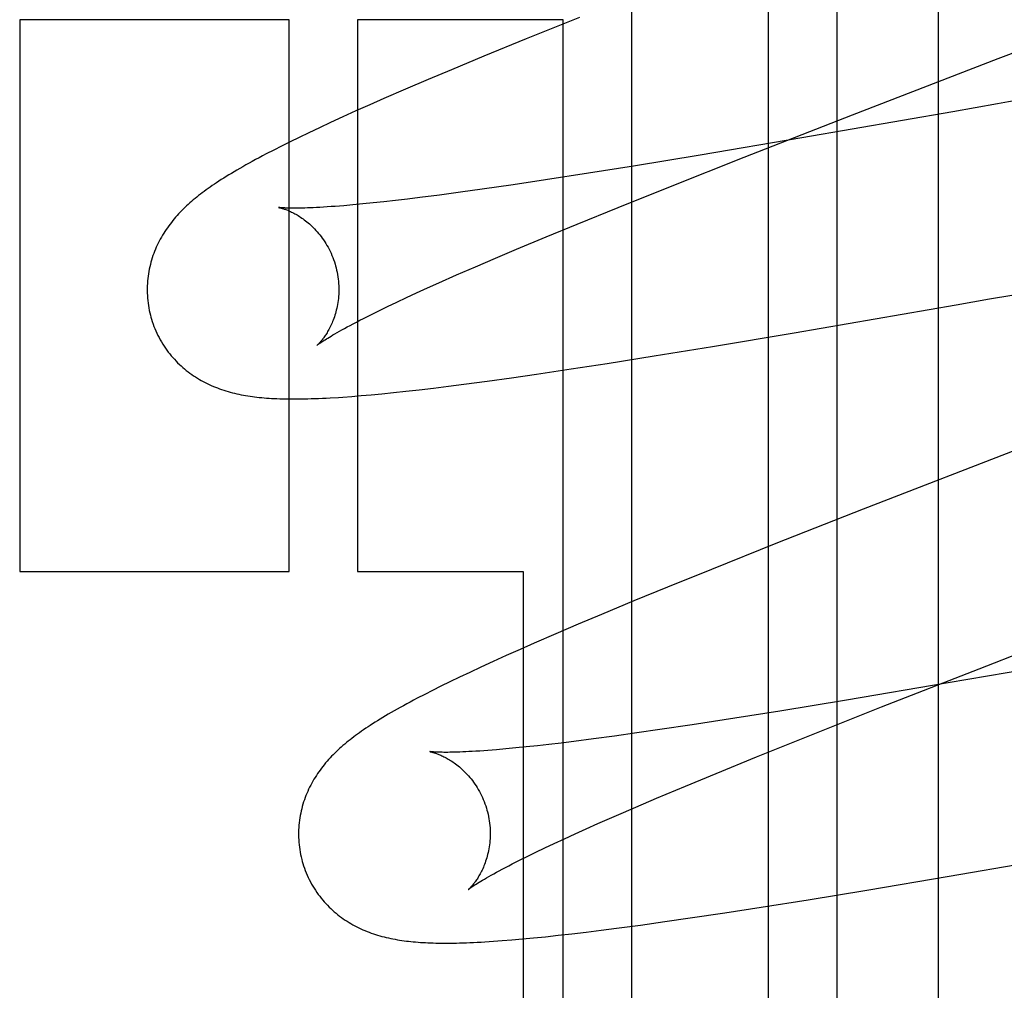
# Model space of a CAD drawing. Header units: inches. Extents: x 0 to 215, y 0 to 139.
# Tile 37 of 111: x 105.734 to 105.837, y 51.655 to 51.756. Entities that reach past the tile are written whole.
import ezdxf

# ---------------------------------------------------------------- set-up
doc = ezdxf.new("R2010")
doc.units = ezdxf.units.IN
doc.header["$LTSCALE"] = 11.804375
doc.header["$MEASUREMENT"] = 0
doc.linetypes.add('HIDDEN', pattern=[0.2, 0.1, -0.1])
doc.layers.add('DEFAULT_2', color=8, linetype='HIDDEN')

msp = doc.modelspace()

# ---------------------------------------------------------------- linework, layer by layer
at = {"layer": 'DEFAULT_2', "color": 8, "linetype": 'HIDDEN'}
for p, q in [((105.7978836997, 51.92909801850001), (105.7978836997, 51.54497928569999)), ((105.8121684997, 51.54497928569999), (105.8121684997, 51.9138436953)), ((105.8193108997, 51.9042171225), (105.8193108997, 51.54497928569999)), ((105.8299092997, 51.54497928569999), (105.8299092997, 51.85077284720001)), ((105.7924550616, 51.7562677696), (105.7868918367, 51.7540226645)), ((105.7621726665, 51.7560268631), (105.7340620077, 51.7560268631)), ((105.7340620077, 51.7560268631), (105.7340620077, 51.6984268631)), ((105.7621726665, 51.6984268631), (105.7621726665, 51.7560268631)), ((105.7907413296, 51.7560268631), (105.7693141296, 51.7560268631)), ((105.7693141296, 51.7560268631), (105.7693141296, 51.6984268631)), ((105.7907413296, 51.54497928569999), (105.7907413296, 51.7560268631)), ((105.7868918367, 51.7540226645), (105.7824776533, 51.7522137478)), ((105.7824776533, 51.7522137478), (105.7791026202, 51.75080944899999)), ((105.7791026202, 51.75080944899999), (105.7766645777, 51.7497808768)), ((105.7766645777, 51.7497808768), (105.774314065, 51.74877573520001)), ((105.774314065, 51.74877573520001), (105.7720492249, 51.7477923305)), ((105.7705714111, 51.7471414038), (105.7691336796, 51.7465000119)), ((105.7720492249, 51.7477923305), (105.7705714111, 51.7471414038)), ((105.8360574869, 51.7472392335), (105.8337260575, 51.7468308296)), ((105.7677692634, 51.7458828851), (105.7665014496, 51.7453010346)), ((105.7691336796, 51.7465000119), (105.7677692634, 51.7458828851)), ((105.8096464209, 51.7416760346), (105.8209331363, 51.7460878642)), ((105.8314068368, 51.7464249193), (105.815635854, 51.74368716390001)), ((105.8337260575, 51.7468308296), (105.8314068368, 51.7464249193)), ((105.7665014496, 51.7453010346), (105.7653270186, 51.744753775)), ((105.7642368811, 51.74423767), (105.7632225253, 51.74374942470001)), ((105.7653270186, 51.744753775), (105.7642368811, 51.74423767)), ((105.7613898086, 51.7428439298), (105.7605571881, 51.74242071)), ((105.7622759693, 51.7432858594), (105.7613898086, 51.7428439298)), ((105.7632225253, 51.74374942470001), (105.7622759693, 51.7432858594)), ((105.815635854, 51.74368716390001), (105.8050533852, 51.7418939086)), ((105.7605571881, 51.74242071), (105.7597717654, 51.74201337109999)), ((105.8050533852, 51.7418939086), (105.7980914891, 51.7407483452)), ((105.7980914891, 51.7407483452), (105.7933808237, 51.7399953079)), ((105.801941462, 51.7386251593), (105.8096464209, 51.7416760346)), ((105.7933808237, 51.7399953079), (105.78891297, 51.739302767)), ((105.7855270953, 51.73879560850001), (105.7823198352, 51.7383326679)), ((105.78891297, 51.739302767), (105.7855270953, 51.73879560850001)), ((105.7778666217, 51.7377258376), (105.7758106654, 51.7374635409)), ((105.7800378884, 51.73801579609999), (105.7778666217, 51.7377258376)), ((105.7823198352, 51.7383326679), (105.7800378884, 51.73801579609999)), ((105.7965005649, 51.7364412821), (105.801941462, 51.7386251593)), ((105.7688303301, 51.7367001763), (105.7678698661, 51.7366173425)), ((105.7698482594, 51.73679535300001), (105.7688303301, 51.7367001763)), ((105.7709249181, 51.7369031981), (105.7698482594, 51.73679535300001)), ((105.7720613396, 51.7370240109), (105.7709249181, 51.7369031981)), ((105.7732559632, 51.7371577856), (105.7720613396, 51.7370240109)), ((105.7745062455, 51.7373043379), (105.7732559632, 51.7371577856)), ((105.7758106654, 51.7374635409), (105.7745062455, 51.7373043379)), ((105.7922167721, 51.73469830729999), (105.7965005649, 51.7364412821)), ((105.7889683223, 51.733358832), (105.7922167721, 51.73469830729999)), ((105.7858896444, 51.7320717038), (105.7889683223, 51.733358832)), ((105.7836979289, 51.7311426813), (105.7858896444, 51.7320717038)), ((105.781611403, 51.7302464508), (105.7836979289, 51.7311426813)), ((105.7796342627, 51.7293846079), (105.781611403, 51.7302464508)), ((105.7765933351, 51.7280292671), (105.7777706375, 51.72855883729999)), ((105.7777706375, 51.72855883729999), (105.7796342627, 51.7293846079)), ((105.7744001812, 51.7270229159), (105.7754694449, 51.7275170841)), ((105.7754694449, 51.7275170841), (105.7765933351, 51.7280292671)), ((105.7724302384, 51.7260913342), (105.7733867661, 51.7265474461)), ((105.7733867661, 51.7265474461), (105.7744001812, 51.7270229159)), ((105.8317418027, 51.7262786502), (105.8352212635, 51.7268867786)), ((105.8352212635, 51.7268867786), (105.8375543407, 51.7272951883)), ((105.7706920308, 51.7252402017), (105.771531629, 51.7256553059)), ((105.771531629, 51.7256553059), (105.7724302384, 51.7260913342)), ((105.8148623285, 51.723363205), (105.8317418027, 51.7262786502)), ((105.769912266, 51.72484682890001), (105.7706920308, 51.7252402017)), ((105.8063439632, 51.7219319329), (105.8148623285, 51.723363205)), ((105.8002384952, 51.7209336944), (105.8063439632, 51.7219319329)), ((105.7916034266, 51.719579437), (105.7953594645, 51.7201586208)), ((105.7953594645, 51.7201586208), (105.8002384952, 51.7209336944)), ((105.7879866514, 51.7190395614), (105.7916034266, 51.719579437)), ((105.7803850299, 51.7179815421), (105.7828333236, 51.7183087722)), ((105.7828333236, 51.7183087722), (105.785366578, 51.71866163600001)), ((105.785366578, 51.71866163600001), (105.7879866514, 51.7190395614)), ((105.7718537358, 51.7169913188), (105.7730546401, 51.7171123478)), ((105.7730546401, 51.7171123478), (105.7743439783, 51.71725022)), ((105.7743439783, 51.71725022), (105.7757312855, 51.7174066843)), ((105.7757312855, 51.7174066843), (105.7772196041, 51.7175828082)), ((105.7772196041, 51.7175828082), (105.7787829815, 51.717775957)), ((105.7787829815, 51.717775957), (105.7803850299, 51.7179815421)), ((105.7686941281, 51.7167144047), (105.7696817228, 51.7167936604)), ((105.7696817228, 51.7167936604), (105.7707322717, 51.716885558)), ((105.7707322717, 51.716885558), (105.7718537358, 51.7169913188)), ((105.8220616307, 51.7049412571), (105.8129440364, 51.7013495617)), ((105.8129440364, 51.7013495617), (105.8062213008, 51.6986634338)), ((105.8062213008, 51.6986634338), (105.8016473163, 51.6968097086)), ((105.7340620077, 51.6984268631), (105.7621726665, 51.6984268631)), ((105.7693141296, 51.6984268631), (105.7865941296, 51.6984268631)), ((105.7865941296, 51.6984268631), (105.7865941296, 51.54497928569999)), ((105.8016473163, 51.6968097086), (105.7981361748, 51.6953679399)), ((105.7981361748, 51.6953679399), (105.7947611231, 51.6939628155)), ((105.8341499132, 51.6882948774), (105.852603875, 51.69544784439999)), ((105.7947611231, 51.6939628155), (105.7923248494, 51.6929342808)), ((105.7923248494, 51.6929342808), (105.7899782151, 51.69193000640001)), ((105.7899782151, 51.69193000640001), (105.7877213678, 51.6909492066)), ((105.7877213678, 51.6909492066), (105.7862532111, 51.6903019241)), ((105.7848122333, 51.6896584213), (105.7834401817, 51.6890370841)), ((105.7862532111, 51.6903019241), (105.7848122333, 51.6896584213)), ((105.8455468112, 51.6893451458), (105.8309095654, 51.6868073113)), ((105.7821761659, 51.688456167), (105.7810156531, 51.6879146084)), ((105.7834401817, 51.6890370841), (105.7821761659, 51.688456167)), ((105.7799415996, 51.6874054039), (105.7789420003, 51.6869236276)), ((105.7810156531, 51.6879146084), (105.7799415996, 51.6874054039)), ((105.8239608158, 51.6843033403), (105.8341499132, 51.6882948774)), ((105.7780085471, 51.6864659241), (105.7771336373, 51.6860291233)), ((105.7789420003, 51.6869236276), (105.7780085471, 51.6864659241)), ((105.8309095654, 51.6868073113), (105.8203251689, 51.6850162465)), ((105.7763102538, 51.6856101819), (105.7755319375, 51.685206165)), ((105.7771336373, 51.6860291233), (105.7763102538, 51.6856101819)), ((105.8203251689, 51.6850162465), (105.813370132, 51.6838743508)), ((105.8163137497, 51.6812673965), (105.8239608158, 51.6843033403)), ((105.813370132, 51.6838743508), (105.808668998, 51.68312509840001)), ((105.8042143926, 51.6824372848), (105.800842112, 51.68193462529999)), ((105.808668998, 51.68312509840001), (105.8042143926, 51.6824372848)), ((105.7961270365, 51.68126541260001), (105.7939335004, 51.6809708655)), ((105.7984313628, 51.6815869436), (105.7961270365, 51.68126541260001)), ((105.800842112, 51.68193462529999), (105.7984313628, 51.6815869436)), ((105.8109301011, 51.6790988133), (105.8163137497, 51.6812673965)), ((105.7869117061, 51.6801323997), (105.7858201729, 51.6800218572)), ((105.7880632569, 51.68025602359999), (105.7869117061, 51.6801323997)), ((105.7892721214, 51.6803925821), (105.7880632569, 51.68025602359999)), ((105.7905365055, 51.68054195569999), (105.7892721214, 51.6803925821)), ((105.791855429, 51.6807040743), (105.7905365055, 51.68054195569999)), ((105.7939335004, 51.6809708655), (105.791855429, 51.6807040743)), ((105.7847889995, 51.67992422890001), (105.7838152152, 51.6798390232)), ((105.7858201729, 51.6800218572), (105.7847889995, 51.67992422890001)), ((105.8067034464, 51.6773714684), (105.8109301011, 51.6790988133)), ((105.8035070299, 51.6760464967), (105.8067034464, 51.6773714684)), ((105.8004858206, 51.674775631), (105.8035070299, 51.6760464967)), ((105.7983409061, 51.6738600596), (105.8004858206, 51.674775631)), ((105.7943805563, 51.672132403), (105.7963044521, 51.6729784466)), ((105.7963044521, 51.6729784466), (105.7983409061, 51.6738600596)), ((105.7931626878, 51.671589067), (105.7943805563, 51.672132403)), ((105.7908876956, 51.6705545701), (105.7919980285, 51.67106293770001)), ((105.7919980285, 51.67106293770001), (105.7931626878, 51.671589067)), ((105.78883471, 51.6695936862), (105.7898328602, 51.67006459)), ((105.7898328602, 51.67006459), (105.7908876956, 51.6705545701)), ((105.7870128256, 51.668712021), (105.7878943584, 51.6691425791)), ((105.7878943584, 51.6691425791), (105.78883471, 51.6695936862)), ((105.8310114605, 51.6666330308), (105.8491313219, 51.6697667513)), ((105.7854299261, 51.6679158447), (105.7861910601, 51.6683028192)), ((105.7861910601, 51.6683028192), (105.7870128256, 51.668712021)), ((105.8224493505, 51.6651929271), (105.8310114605, 51.6666330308)), ((105.8163114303, 51.6641880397), (105.8224493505, 51.6651929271)), ((105.8114055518, 51.66340743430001), (105.8163114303, 51.6641880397)), ((105.80399195, 51.66227987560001), (105.8076259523, 51.662823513)), ((105.8076259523, 51.662823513), (105.8114055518, 51.66340743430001)), ((105.7988135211, 51.6615435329), (105.8013661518, 51.6619001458)), ((105.8013661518, 51.6619001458), (105.80399195, 51.66227987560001)), ((105.7902497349, 51.6604717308), (105.7916638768, 51.6606319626)), ((105.7916638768, 51.6606319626), (105.793154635, 51.6608091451)), ((105.793154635, 51.6608091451), (105.7947125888, 51.661002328)), ((105.7947125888, 51.661002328), (105.7963247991, 51.66120987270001)), ((105.7963247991, 51.66120987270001), (105.7988135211, 51.6615435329)), ((105.7834723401, 51.6598501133), (105.7844076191, 51.6599173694)), ((105.7844076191, 51.6599173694), (105.7854137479, 51.6599975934)), ((105.7854137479, 51.6599975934), (105.7864981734, 51.6600921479)), ((105.7864981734, 51.6600921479), (105.7876655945, 51.6602022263)), ((105.7876655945, 51.6602022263), (105.7889164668, 51.6603285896)), ((105.7889164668, 51.6603285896), (105.7902497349, 51.6604717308))]:
    msp.add_line(p, q, dxfattribs=at)
for points in [[(105.8209331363, 51.7460878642), (105.8361196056, 51.7519709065), (105.8372279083, 51.75239935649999), (105.8383383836, 51.7528286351), (105.8394508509, 51.7532586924), (105.8607243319, 51.7615107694)], [(105.8419298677, 51.7482684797), (105.8407511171, 51.7480618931), (105.8395743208, 51.7478556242), (105.8383996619, 51.747649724), (105.8372273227, 51.7474442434), (105.8360574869, 51.7472392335)], [(105.7597717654, 51.74201337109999), (105.7593949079, 51.74181479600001), (105.7590282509, 51.7416194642), (105.7586714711, 51.741427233), (105.7583244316, 51.7412380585), (105.7579869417, 51.7410518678), (105.7576587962, 51.7408685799), (105.757339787, 51.7406881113), (105.757029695, 51.7405103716), (105.7567282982, 51.7403352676), (105.7564353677, 51.7401627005), (105.7561506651, 51.7399925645), (105.755873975, 51.73982476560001), (105.7556050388, 51.7396591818), (105.755343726, 51.73949576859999), (105.7550898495, 51.7393344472), (105.754843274, 51.739175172), (105.7546038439, 51.7390178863), (105.7543713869, 51.738862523), (105.7541458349, 51.7387090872), (105.7539266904, 51.73855729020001), (105.753713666, 51.7384069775), (105.753506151, 51.7382577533), (105.7533036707, 51.738109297), (105.7531057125, 51.7379612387), (105.7529118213, 51.7378132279), (105.752721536, 51.7376648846), (105.7525343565, 51.7375157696), (105.752350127, 51.7373656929), (105.7521685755, 51.7372143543), (105.751989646, 51.7370616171), (105.7518132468, 51.7369073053), (105.7516392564, 51.7367512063), (105.7514675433, 51.7365930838), (105.7512981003, 51.7364328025), (105.7511308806, 51.7362701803), (105.7509659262, 51.736105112), (105.7508032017, 51.7359374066), (105.7506429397, 51.7357671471), (105.75048528, 51.7355943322), (105.750330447, 51.7354190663), (105.7501785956, 51.7352414), (105.7500300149, 51.73506156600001), (105.7498850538, 51.7348799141), (105.7497436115, 51.7346962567), (105.7496057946, 51.73451066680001), (105.7494713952, 51.7343227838), (105.7493403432, 51.7341323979), (105.7492124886, 51.7339391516), (105.7490876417, 51.7337425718), (105.7489660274, 51.7335427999), (105.7488477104, 51.7333397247), (105.7487330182, 51.7331336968), (105.7486222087, 51.73292500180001), (105.748515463, 51.7327138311), (105.748412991, 51.73250049), (105.7483148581, 51.7322850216), (105.7482212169, 51.7320676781), (105.7481319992, 51.73184820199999), (105.7480472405, 51.73162653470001), (105.747966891, 51.7314023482), (105.7478909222, 51.7311752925), (105.747819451, 51.7309453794), (105.7477525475, 51.7307124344), (105.7476904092, 51.7304766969), (105.7476332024, 51.7302383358), (105.7475810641, 51.7299974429), (105.7475341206, 51.7297540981), (105.7474925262, 51.72950855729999), (105.7474564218, 51.7292610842), (105.7474259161, 51.729011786), (105.7474011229, 51.7287608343), (105.7473821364, 51.72850833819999), (105.7473690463, 51.7282543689), (105.7473619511, 51.7279992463), (105.747360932, 51.7277432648), (105.7473660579, 51.727486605), (105.747377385, 51.72722945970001), (105.7473949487, 51.72697210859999), (105.7474187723, 51.72671481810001), (105.7474488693, 51.7264578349), (105.7474852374, 51.7262014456), (105.7475278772, 51.7259458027), (105.7475767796, 51.7256910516), (105.7476318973, 51.72543749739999), (105.747693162, 51.7251854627), (105.7477494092, 51.7249748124)], [(105.7678698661, 51.7366173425), (105.7669676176, 51.736546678), (105.7665409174, 51.73651600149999), (105.7661321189, 51.7364884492), (105.765742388, 51.736463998), (105.7653722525, 51.7364425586), (105.7650228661, 51.7364240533), (105.7646928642, 51.736408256), (105.7643817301, 51.7363949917), (105.7640882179, 51.73638406), (105.7638113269, 51.7363752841), (105.7635501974, 51.7363685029), (105.7633038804, 51.7363635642), (105.7630720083, 51.7363603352), (105.762853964, 51.73635868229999), (105.7626497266, 51.7363584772), (105.7624591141, 51.7363595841), (105.762281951, 51.73636186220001), (105.7621180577, 51.73636516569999), (105.7619672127, 51.7363693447), (105.761829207, 51.7363742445), (105.7617037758, 51.7363797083), (105.7615906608, 51.7363855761), (105.7614895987, 51.7363916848), (105.7614003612, 51.7363978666), (105.7613225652, 51.7364039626), (105.7612559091, 51.73640980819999), (105.7611999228, 51.7364152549), (105.761154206, 51.7364201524), (105.7611183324, 51.7364243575), (105.7610919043, 51.7364277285), (105.7610745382, 51.7364301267), (105.7610704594, 51.7364307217)], [(105.7610704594, 51.7364307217), (105.7610658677, 51.7364314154), (105.7610731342, 51.7364301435), (105.7610883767, 51.736427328), (105.761110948, 51.7364228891), (105.761140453, 51.7364167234), (105.7611765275, 51.7364087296), (105.7612188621, 51.73639880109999), (105.7612671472, 51.7363868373), (105.7613211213, 51.7363727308), (105.7613805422, 51.7363563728), (105.7614451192, 51.7363376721), (105.7615145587, 51.736316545), (105.7615886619, 51.73629288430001), (105.7616672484, 51.7362665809), (105.7617499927, 51.736237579), (105.7618365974, 51.7362058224), (105.7619268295, 51.73617123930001), (105.762020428, 51.7361337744), (105.7621172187, 51.7360933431), (105.7622169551, 51.7360498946), (105.7623196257, 51.73600327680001), (105.7624251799, 51.7359533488), (105.7625334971, 51.7358999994), (105.7626444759, 51.7358431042), (105.7627580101, 51.7357825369), (105.7628739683, 51.7357181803), (105.7629923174, 51.7356498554), (105.7631129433, 51.7355774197), (105.7632359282, 51.7355005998), (105.763361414, 51.7354190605), (105.7634890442, 51.7353327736), (105.7636186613, 51.7352415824), (105.7637497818, 51.73514556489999), (105.7638818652, 51.7350448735), (105.7640149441, 51.7349392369), (105.7641488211, 51.7348285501), (105.764283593, 51.7347124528), (105.7644193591, 51.7345905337), (105.7645557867, 51.7344627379), (105.764692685, 51.7343288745), (105.7648296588, 51.7341889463), (105.7649664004, 51.7340428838), (105.765102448, 51.7338908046), (105.7652374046, 51.7337327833), (105.7653708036, 51.7335690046), (105.7655021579, 51.73339972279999), (105.7656312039, 51.7332249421), (105.7657576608, 51.73304471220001), (105.7658811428, 51.7328592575), (105.7660012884, 51.7326688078), (105.7661178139, 51.7324735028), (105.7662304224, 51.732273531), (105.7663388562, 51.7320690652), (105.7664428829, 51.7318602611), (105.7665422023, 51.7316474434), (105.766636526, 51.7314309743), (105.7667256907, 51.7312109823), (105.766809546, 51.73098760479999), (105.7668878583, 51.7307612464), (105.7669604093, 51.7305323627), (105.7670184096, 51.7303325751)], [(105.7670184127, 51.73033256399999), (105.7670710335, 51.7301347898), (105.7671270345, 51.7299017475), (105.7671768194, 51.7296678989), (105.7672203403, 51.729433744), (105.7672575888, 51.729199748), (105.7672886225, 51.72896610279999), (105.7673135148, 51.7287330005), (105.7673323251, 51.728500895), (105.7673451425, 51.7282702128), (105.7673520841, 51.7280412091), (105.7673532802, 51.7278141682), (105.767348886, 51.72758939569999), (105.7673390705, 51.7273671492), (105.7673240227, 51.7271478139), (105.7673039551, 51.7269317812), (105.76727908, 51.7267192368), (105.7672496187, 51.7265103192), (105.7672158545, 51.726305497), (105.7671780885, 51.726105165), (105.7671366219, 51.7259096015), (105.7670917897, 51.725719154), (105.7670438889, 51.72553392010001), (105.766993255, 51.7253541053), (105.7669401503, 51.7251796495), (105.7668848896, 51.7250106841), (105.7668275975, 51.7248467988), (105.7667683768, 51.7246876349), (105.7667074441, 51.7245331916), (105.7666449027, 51.724383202), (105.7665811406, 51.7242380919), (105.7665165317, 51.7240981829), (105.7664512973, 51.7239634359), (105.7663857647, 51.7238340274), (105.7663199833, 51.723709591), (105.766254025, 51.7235898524), (105.7661880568, 51.7234747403), (105.766122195, 51.7233641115), (105.7660566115, 51.723257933), (105.7659914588, 51.7231561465), (105.7659268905, 51.7230587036), (105.76586307, 51.72296557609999), (105.7658001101, 51.722876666), (105.7657380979, 51.7227918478), (105.7656772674, 51.7227112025), (105.7656178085, 51.722634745), (105.7655599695, 51.7225625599), (105.7655039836, 51.7224947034), (105.7654501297, 51.7224312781), (105.765398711, 51.7223724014), (105.7653499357, 51.7223180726), (105.7653040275, 51.7222683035), (105.7652612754, 51.7222231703), (105.7652219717, 51.72218274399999), (105.7651863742, 51.7221470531), (105.7651547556, 51.7221161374), (105.7651274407, 51.7220900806), (105.7651047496, 51.7220689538), (105.76508708, 51.7220528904), (105.7650748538, 51.7220420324), (105.7650699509, 51.7220377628)], [(105.7477494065, 51.724974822), (105.7478109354, 51.7247621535), (105.7478886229, 51.7245147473), (105.7479723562, 51.7242692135), (105.7480620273, 51.7240258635), (105.7481575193, 51.7237849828), (105.7482587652, 51.7235467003), (105.7483656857, 51.72331114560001), (105.7484781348, 51.7230785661), (105.7485959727, 51.7228491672), (105.7487190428, 51.7226231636), (105.748847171, 51.72240077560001), (105.7489802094, 51.7221821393), (105.7491180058, 51.72196737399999), (105.7492603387, 51.7217566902), (105.7494069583, 51.7215503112), (105.7495577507, 51.7213482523), (105.7497125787, 51.7211505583), (105.7498712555, 51.7209573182), (105.7500336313, 51.7207685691), (105.7501994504, 51.7205844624), (105.7503684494, 51.7204051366), (105.7505404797, 51.7202305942), (105.7507153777, 51.72006084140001), (105.7508929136, 51.7198959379), (105.751072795, 51.7197359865), (105.7512550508, 51.7195808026), (105.7514395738, 51.7194303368), (105.7516265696, 51.7192843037), (105.7518162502, 51.7191424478), (105.7520086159, 51.7190047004), (105.7522038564, 51.7188708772), (105.7524017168, 51.7187411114), (105.7526021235, 51.7186154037), (105.7528047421, 51.71849390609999), (105.753009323, 51.7183766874), (105.7532154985, 51.7182638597), (105.7534228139, 51.7181555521), (105.7536312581, 51.7180516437), (105.7538405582, 51.71795214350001), (105.7540511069, 51.7178567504), (105.7542632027, 51.7177652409), (105.7544770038, 51.7176774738), (105.7546928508, 51.71759325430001), (105.7549106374, 51.7175125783), (105.7551305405, 51.7174353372), (105.7553521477, 51.7173616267), (105.7555751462, 51.7172914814), (105.7557994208, 51.7172248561), (105.7560247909, 51.7171617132), (105.7562511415, 51.717101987), (105.756478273, 51.7170456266), (105.7567062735, 51.7169925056), (105.7569351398, 51.7169425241), (105.7571649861, 51.71689555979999), (105.7573958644, 51.71685150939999), (105.7576279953, 51.7168102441), (105.757861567, 51.7167716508), (105.7580967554, 51.7167356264), (105.7583336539, 51.71670208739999), (105.758572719, 51.71667090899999), (105.7588142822, 51.716642), (105.7590588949, 51.71661525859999), (105.7593070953, 51.7165906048), (105.759559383, 51.7165679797), (105.7598163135, 51.7165473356), (105.7600783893, 51.71652864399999), (105.7603462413, 51.7165118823), (105.7606201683, 51.7164970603), (105.7609006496, 51.7164841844), (105.7611878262, 51.71647328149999), (105.7614819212, 51.7164643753), (105.761783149, 51.71645749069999), (105.7620917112, 51.7164526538), (105.7624078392, 51.7164498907), (105.7627317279, 51.7164492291), (105.7630636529, 51.7164506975), (105.7634038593, 51.7164543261), (105.763752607, 51.7164601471), (105.7641101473, 51.7164681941), (105.7644767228, 51.7164785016), (105.7648525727, 51.7164911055), (105.7652379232, 51.716506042), (105.7656329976, 51.7165233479), (105.7660380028, 51.7165430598), (105.7664530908, 51.7165652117), (105.7673146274, 51.716617)], [(105.7650681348, 51.7220361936), (105.7650743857, 51.7220413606), (105.7650875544, 51.7220520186), (105.7651079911, 51.72206820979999), (105.7651360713, 51.7220899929), (105.7651721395, 51.7221173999), (105.7652165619, 51.7221504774), (105.765269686, 51.72218925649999), (105.7653318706, 51.7222337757), (105.7654034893, 51.72228408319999), (105.7654849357, 51.7223402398), (105.7655765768, 51.7224022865), (105.7656787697, 51.722470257), (105.7657920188, 51.7225442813), (105.7659167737, 51.72262444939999), (105.7660536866, 51.7227109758), (105.7662033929, 51.72280405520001), (105.7663666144, 51.7229039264), (105.7665441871, 51.7230108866), (105.7667366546, 51.7231250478), (105.7669448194, 51.7232466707), (105.7671688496, 51.7233756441), (105.7674090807, 51.7235119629), (105.7676656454, 51.7236555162), (105.7679387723, 51.723806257), (105.7682282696, 51.7239639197), (105.7685340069, 51.7241282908), (105.7688556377, 51.7242990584), (105.7691926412, 51.72447584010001), (105.7695449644, 51.72465851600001), (105.769912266, 51.72484682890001)], [(105.8593441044, 51.7193970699), (105.84814149, 51.715061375), (105.8470245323, 51.7146295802), (105.845908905, 51.71419831), (105.8447947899, 51.7137676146), (105.8220616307, 51.7049412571)], [(105.7673146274, 51.716617), (105.767762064, 51.7166467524), (105.7686941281, 51.7167144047)], [(105.7755319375, 51.685206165), (105.7751580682, 51.6850089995), (105.7747941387, 51.6848149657), (105.7744399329, 51.6846239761), (105.7740953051, 51.6844359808), (105.7737600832, 51.6842509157), (105.7734340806, 51.6840687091), (105.7731171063, 51.6838892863), (105.7728089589, 51.6837125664), (105.7725094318, 51.68353846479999), (105.7722183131, 51.68336689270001), (105.7719353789, 51.6831977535), (105.771660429, 51.6830309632), (105.7713932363, 51.68286642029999), (105.7711336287, 51.68270405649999), (105.770881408, 51.6825437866), (105.7706363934, 51.6823855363), (105.7703984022, 51.68222922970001), (105.770167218, 51.6820747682), (105.7699427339, 51.6819221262), (105.7697244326, 51.6817709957), (105.7695119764, 51.681621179), (105.769304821, 51.6814723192), (105.7691025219, 51.6813241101), (105.7689046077, 51.6811762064), (105.7687106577, 51.6810282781), (105.7685202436, 51.68087996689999), (105.7683329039, 51.6807308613), (105.768148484, 51.6805807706), (105.7679667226, 51.68042940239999), (105.7677875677, 51.6802766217), (105.7676109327, 51.6801222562), (105.7674366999, 51.6799660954), (105.7672647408, 51.6798079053), (105.7670950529, 51.6796475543), (105.766927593, 51.6794848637), (105.7667624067, 51.6793197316), (105.7665994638, 51.67915197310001), (105.7664389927, 51.678981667), (105.7662811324, 51.6788088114), (105.7661261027, 51.6786335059), (105.765974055, 51.6784557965), (105.7658252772, 51.6782759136), (105.7656801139, 51.6780942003), (105.7655384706, 51.6779104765), (105.7654004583, 51.67772482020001), (105.7652658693, 51.6775368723), (105.7651346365, 51.67734642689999), (105.7650066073, 51.6771531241), (105.7648815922, 51.67695649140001), (105.7647598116, 51.6767566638), (105.7646413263, 51.6765535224), (105.7645264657, 51.6763474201), (105.7644154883, 51.6761386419), (105.764308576, 51.6759273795), (105.7642059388, 51.6757139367), (105.7641076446, 51.6754983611), (105.7640138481, 51.67528090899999), (105.7639244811, 51.6750613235), (105.7638395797, 51.6748395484), (105.7637590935, 51.6746152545), (105.7636829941, 51.674388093), (105.7636113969, 51.6741580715), (105.7635443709, 51.6739250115), (105.7634821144, 51.67368915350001), (105.7634247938, 51.6734506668), (105.7633725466, 51.6732096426), (105.7633254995, 51.67296616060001), (105.763283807, 51.672720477), (105.7632476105, 51.67247285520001), (105.7632170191, 51.6722234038), (105.763192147, 51.6719722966), (105.7631730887, 51.6717196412), (105.763159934, 51.6714655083), (105.7631527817, 51.6712102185), (105.7631517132, 51.67095406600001), (105.7631567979, 51.67069723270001), (105.7631680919, 51.670439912), (105.763185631, 51.67018238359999), (105.7632094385, 51.6699249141), (105.7632395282, 51.6696677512), (105.7632758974, 51.6694111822), (105.7633185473, 51.66915536), (105.7633674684, 51.6689004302), (105.7634226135, 51.6686466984), (105.7634839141, 51.6683944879), (105.7635402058, 51.6681836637)], [(105.7768634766, 51.6796392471), (105.776857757, 51.6796400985), (105.7768617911, 51.6796393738), (105.7768755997, 51.679636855), (105.7768968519, 51.6796327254), (105.7769251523, 51.6796268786), (105.7769601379, 51.6796192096), (105.7770014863, 51.6796096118), (105.777048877, 51.6795979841), (105.7771020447, 51.6795842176), (105.7771607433, 51.679568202), (105.7772246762, 51.67954984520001), (105.7772935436, 51.6795290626), (105.7773671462, 51.6795057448), (105.7774453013, 51.6794797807), (105.7775276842, 51.6794511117), (105.7776140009, 51.6794196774), (105.7777040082, 51.6793854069), (105.7777974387, 51.679348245), (105.7778941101, 51.6793081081), (105.7779937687, 51.6792649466), (105.7780963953, 51.6792186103), (105.778201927, 51.6791689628), (105.7783102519, 51.6791158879), (105.7784212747, 51.6790592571), (105.7785348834, 51.6789989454), (105.7786509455, 51.678934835), (105.7787694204, 51.6788667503), (105.7788901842, 51.6787945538), (105.7790133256, 51.6787179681), (105.779138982, 51.6786366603), (105.779266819, 51.6785505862), (105.7793967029, 51.6784595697), (105.7795281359, 51.678363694), (105.7796605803, 51.6782631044), (105.7797940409, 51.6781575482), (105.7799282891, 51.6780469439), (105.780063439, 51.6779309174), (105.7801995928, 51.6778090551), (105.7803364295, 51.6776812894), (105.7804737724, 51.67754741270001), (105.7806112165, 51.6774074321), (105.7807484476, 51.67726127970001), (105.7808850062, 51.6771090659), (105.7810204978, 51.6769508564), (105.7811544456, 51.6767868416), (105.7812863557, 51.6766172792), (105.7814159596, 51.6764421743), (105.7815429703, 51.6762615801), (105.7816670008, 51.6760757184), (105.7817876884, 51.6758848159), (105.7819047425, 51.6756890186), (105.7820178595, 51.67548852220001), (105.7821267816, 51.67528349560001), (105.7822312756, 51.675074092), (105.7823310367, 51.6748606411), (105.7824257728, 51.6746435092), (105.7825153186, 51.6744228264), (105.7825995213, 51.6741987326), (105.7826781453, 51.6739716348), (105.7827509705, 51.673741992), (105.7828092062, 51.67354142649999)], [(105.7838152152, 51.6798390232), (105.7828992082, 51.6797660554), (105.7824658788, 51.6797342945), (105.7820506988, 51.6797057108), (105.7816549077, 51.6796802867), (105.7812790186, 51.6796579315), (105.7809242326, 51.67963857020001), (105.7805890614, 51.6796219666), (105.7802729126, 51.6796079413), (105.779974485, 51.6795962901), (105.7796927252, 51.6795868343), (105.7794267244, 51.67957941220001), (105.7791754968, 51.6795738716), (105.7789386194, 51.6795700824), (105.7787153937, 51.679567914), (105.7785058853, 51.6795672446), (105.778309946, 51.6795679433), (105.7781274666, 51.6795698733), (105.7779583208, 51.6795728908), (105.7778023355, 51.6795768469), (105.7776593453, 51.6795815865), (105.7775291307, 51.6795869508), (105.777411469, 51.67959277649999), (105.7773061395, 51.6795988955), (105.7772129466, 51.6796051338), (105.777131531, 51.67961132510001), (105.7770616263, 51.6796172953), (105.7770027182, 51.6796228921), (105.77695439, 51.67962796), (105.7769161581, 51.6796323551), (105.77688758, 51.6796359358), (105.7768682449, 51.6796385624), (105.7768634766, 51.6796392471)], [(105.7828092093, 51.6735414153), (105.7828620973, 51.67334259), (105.7829183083, 51.6731084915), (105.7829682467, 51.6728735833), (105.7830118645, 51.6726383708), (105.7830491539, 51.67240332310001), (105.7830801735, 51.6721686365), (105.7831049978, 51.6719345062), (105.783123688, 51.6717013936), (105.7831363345, 51.6714697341), (105.7831430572, 51.6712397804), (105.7831439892, 51.671011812), (105.7831392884, 51.6707861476), (105.7831291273, 51.67056305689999), (105.7831136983, 51.67034292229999), (105.7830932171, 51.6701261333), (105.7830679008, 51.6699128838), (105.7830379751, 51.6697033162), (105.7830037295, 51.66949790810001), (105.7829654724, 51.669297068), (105.7829235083, 51.6691010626), (105.7828781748, 51.6689102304), (105.7828297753, 51.6687246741), (105.7827786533, 51.6685446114), (105.7827250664, 51.6683699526), (105.7826693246, 51.6682008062), (105.782611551, 51.66803675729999), (105.7825518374, 51.6678774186), (105.7824904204, 51.6677228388), (105.7824274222, 51.6675727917), (105.7823632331, 51.6674276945), (105.7822982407, 51.6672878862), (105.7822326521, 51.6671532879), (105.7821667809, 51.66702404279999), (105.7821006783, 51.6668997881), (105.782034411, 51.6667802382), (105.7819681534, 51.6666653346), (105.7819020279, 51.6665549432), (105.781836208, 51.66644903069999), (105.7817708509, 51.6663475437), (105.7817061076, 51.66625042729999), (105.7816421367, 51.6661576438), (105.7815790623, 51.6660691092), (105.7815169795, 51.6659847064), (105.7814561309, 51.6659045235), (105.7813967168, 51.6658285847), (105.7813389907, 51.6657569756), (105.7812831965, 51.66568976), (105.7812296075, 51.665627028), (105.7811785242, 51.6655688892), (105.7811301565, 51.6655153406), (105.7810847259, 51.6654663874), (105.7810425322, 51.6654221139), (105.7810038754, 51.66538259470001), (105.7809690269, 51.66534786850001), (105.7809382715, 51.6653179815), (105.7809119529, 51.6652930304), (105.7808904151, 51.6652731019), (105.7808740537, 51.6652583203), (105.7808632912, 51.6652488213), (105.7808594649, 51.6652455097)], [(105.7635402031, 51.6681836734), (105.763601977, 51.6679701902), (105.7636799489, 51.66772198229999), (105.7637640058, 51.6674756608), (105.7638540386, 51.6672315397), (105.7639499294, 51.6669899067), (105.7640516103, 51.666750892), (105.7641590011, 51.666514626), (105.7642719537, 51.6662813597), (105.7643903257, 51.6660513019), (105.7645139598, 51.6658246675), (105.764642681, 51.6656016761), (105.7647763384, 51.6653824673), (105.7649147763, 51.6651671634), (105.7650577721, 51.6649559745), (105.7652050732, 51.6647491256), (105.7653565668, 51.6645466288), (105.7655121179, 51.6643485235), (105.7656715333, 51.66415490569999), (105.7658346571, 51.6639658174), (105.7660012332, 51.66378140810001), (105.7661709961, 51.6636018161), (105.7663437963, 51.66342704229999), (105.7665194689, 51.6632570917), (105.7666977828, 51.663092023), (105.7668784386, 51.6629319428), (105.7670614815, 51.6627766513), (105.7672468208, 51.6626260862), (105.7674346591, 51.66247996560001), (105.7676252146, 51.6623380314), (105.767818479, 51.66220022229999), (105.7680146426, 51.6620663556), (105.7682134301, 51.6619365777), (105.7684147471, 51.6618109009), (105.7686182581, 51.6616894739), (105.7688237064, 51.6615723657), (105.7690307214, 51.6614596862), (105.76923883, 51.6613515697), (105.7694480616, 51.6612478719), (105.7696581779, 51.6611485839), (105.7698695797, 51.66105340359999), (105.7700825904, 51.6609620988), (105.7702973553, 51.6608745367), (105.770514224, 51.6607905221), (105.7707330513, 51.66071006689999), (105.7709539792, 51.6606330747), (105.7711765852, 51.66055964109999), (105.7714005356, 51.66048980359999), (105.7716257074, 51.66042351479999), (105.771851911, 51.6603607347), (105.7720790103, 51.6603013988), (105.772306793, 51.6602454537), (105.7725353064, 51.6601927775), (105.7727645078, 51.6601432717), (105.7729944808, 51.6600968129), (105.7732252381, 51.6600532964), (105.7734569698, 51.6600125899), (105.7736898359, 51.6599745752), (105.773923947, 51.659939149), (105.7741593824, 51.65990621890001), (105.7743963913, 51.6598756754), (105.7746351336, 51.6598474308), (105.774875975, 51.6598213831), (105.775119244, 51.659797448), (105.7753652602, 51.6597755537), (105.7756143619, 51.6597556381), (105.7758668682, 51.6597376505), (105.7761231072, 51.659721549), (105.7763834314, 51.659707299), (105.7766482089, 51.6596948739), (105.776917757, 51.6596842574), (105.7771924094, 51.6596754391), (105.7774725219, 51.6596684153), (105.777758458, 51.65966318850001), (105.7780505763, 51.65965976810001), (105.7783492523, 51.6596581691), (105.778654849, 51.6596584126), (105.7789677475, 51.6596605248), (105.779288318, 51.6596645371), (105.7796169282, 51.6596704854), (105.7799540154, 51.6596784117), (105.7802999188, 51.65968836), (105.7806553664, 51.6597003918), (105.7810209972, 51.6597145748), (105.78139757, 51.6597309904), (105.7817858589, 51.65974973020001), (105.7821866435, 51.6597708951), (105.7826007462, 51.6597945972), (105.7834723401, 51.6598501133)], [(105.7808600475, 51.6652459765), (105.7808684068, 51.66525284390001), (105.7808840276, 51.6652654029), (105.780907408, 51.6652837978), (105.7809390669, 51.66530817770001), (105.7809795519, 51.6653387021), (105.7810294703, 51.6653755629), (105.7810893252, 51.6654188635), (105.7811596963, 51.6654687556), (105.7812410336, 51.6655252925), (105.7813338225, 51.6655885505), (105.781438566, 51.6656586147), (105.781555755, 51.6657355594), (105.7816859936, 51.6658195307), (105.7818299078, 51.6659106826), (105.7819880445, 51.6660091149), (105.7821611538, 51.6661150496), (105.7823493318, 51.6662283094), (105.7825528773, 51.6663488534), (105.7827716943, 51.66647642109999), (105.7830056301, 51.66661074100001), (105.783254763, 51.6667516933), (105.7835189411, 51.6668990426), (105.7837984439, 51.6670528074), (105.7840934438, 51.667212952), (105.7844040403, 51.6673794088), (105.7847304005, 51.6675521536), (105.7850723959, 51.6677310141), (105.7854299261, 51.6679158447)]]:
    msp.add_lwpolyline(points, dxfattribs=at)

doc.saveas('drawing.dxf')
